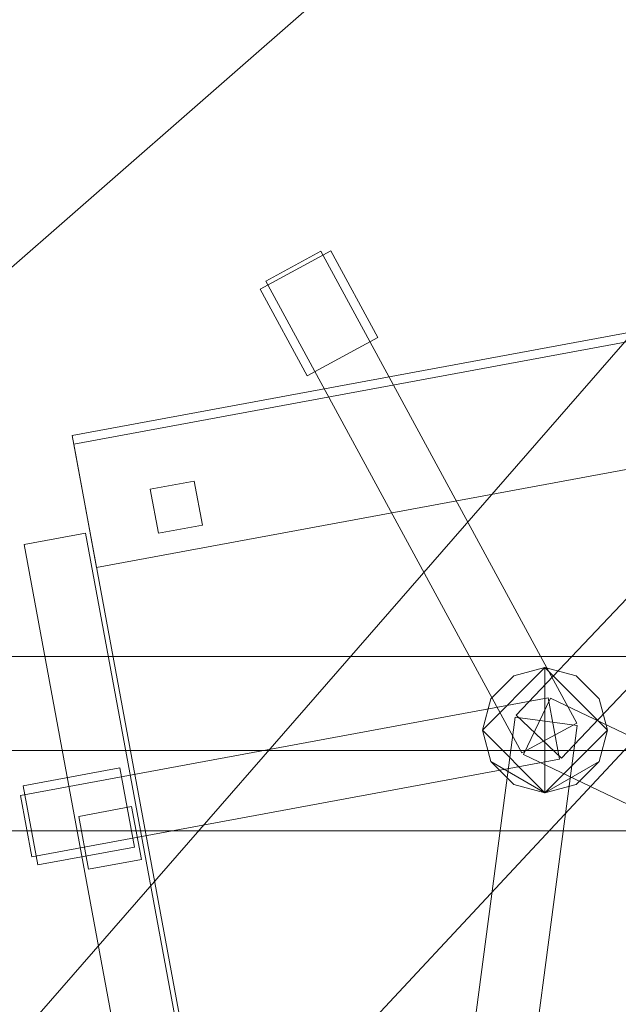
# Model space of a CAD drawing. Header units: millimetres. Extents: x -1675 to 29381, y -3645 to 22555.
# Tile 20 of 256: x 3116 to 3450, y 3414 to 3964. Entities that reach past the tile are written whole.
import ezdxf

# ---------------------------------------------------------------- set-up
doc = ezdxf.new("R2010")
doc.units = ezdxf.units.MM
doc.layers.add('A-GENM-____-OTLN', color=13, linetype='Continuous', lineweight=9)

msp = doc.modelspace()

# ---------------------------------------------------------------- meshes
at = {"layer": 'A-GENM-____-OTLN'}
mesh = msp.add_polyface(dxfattribs=at)
corners = [(4706.02, 290, 1), (6.83, 0, 1), (407.59, 290, 1), (4706.02, 390, 1), (5006.02, 390, 1), (9606.02, 290, 1), (9306.02, 390, 1), (9606.02, 390, 1), (13776.02, 5670, 1), (13776.02, 9963.57, 1), (14006.02, 10130, 1), (5006.02, 290, 1), (9306.02, 290, 1), (14006.02, 0, 1), (13776.02, 290, 1), (9856.02, 290, 1), (9306.02, 5670, 1), (9606.02, 5670, 1), (9606.02, 5220, 1), (9306.02, 5220, 1), (9306.02, 5670, 1), (256.83, 9170, 1), (6.83, 10130, 1), (256.83, 10130, 1), (256.83, 290, 1), (256.83, 7770, 1), (256.83, 1330, 1), (256.83, 6170, 1), (256.83, 4310, 1), (13776.02, 10130, 1), (4706.02, 5220, 1), (5006.02, 5670, 1), (5006.02, 5220, 1), (4706.02, 5670, 1), (256.83, 10130.71, 1), (13776.02, 10169.34, 1), (6.83, 10170, 1), (256.83, 10170, 1), (14006.02, 10170, 1), (13776.02, 10170, 1), (256.83, 10225.04, 1), (13776.02, 10470, 1), (14006.02, 10470, 1), (4706.02, 11204.55, 1), (5006.02, 11190, 1), (4706.02, 11190, 1), (5006.02, 11270.6, 1), (256.83, 10770, 1)]
mesh.append_faces([[corners[k] for k in face] for face in [(5, 6, 7), (17, 16, 20), (30, 31, 32), (31, 30, 33), (43, 44, 45)]], dxfattribs={"vtx0": -1})
mesh.append_faces([[corners[k] for k in face] for face in [(0, 1, 2), (6, 5, 12), (1, 11, 13), (8, 13, 14), (21, 22, 23), (25, 22, 21), (27, 22, 25), (28, 22, 27), (22, 28, 1), (35, 10, 29), (34, 36, 37), (36, 34, 22), (44, 43, 46)]], dxfattribs={"vtx0": -1, "vtx1": -1})
mesh.append_faces([[corners[k] for k in face] for face in [(11, 1, 0), (13, 12, 5)]], dxfattribs={"vtx0": -1, "vtx1": -1, "vtx2": -1})
mesh.append_faces([[corners[k] for k in face] for face in [(0, 4, 11), (13, 11, 12), (16, 17, 18), (10, 9, 29), (22, 34, 23), (38, 35, 39), (36, 40, 37)]], dxfattribs={"vtx0": -1, "vtx2": -1})
mesh.append_faces([[corners[k] for k in face] for face in [(8, 9, 10), (15, 14, 13), (5, 15, 13), (24, 2, 1), (26, 24, 1), (28, 26, 1), (47, 40, 36)]], dxfattribs={"vtx1": -1, "vtx2": -1})
mesh.append_faces([[corners[k] for k in face] for face in [(0, 3, 4), (18, 19, 16), (39, 41, 42)]], dxfattribs={"vtx2": -1})
mesh = msp.add_polyface(dxfattribs=at)
corners = [(7842.5, 5670, 2949), (5006.02, 5670, 2949), (5006.02, 10130, 2949), (4706.02, 390, 2949), (4706.02, 290, 2949), (407.59, 290, 2949), (5006.02, 390, 2949), (4706.02, 5220, 2949), (5006.02, 5220, 2949), (256.83, 1330, 2949), (256.83, 290, 2949), (256.83, 9170, 2949), (256.83, 10130, 2949), (256.83, 4310, 2949), (256.83, 7770, 2949), (256.83, 6170, 2949), (4706.02, 5670, 2949), (5006.02, 5670, 2949), (256.83, 10130.71, 2949), (5006.02, 10144.28, 2949), (256.83, 10170, 2949), (5006.02, 10170, 2949), (6.83, 0, 2949), (5006.02, 290, 2949), (6.83, 10130, 2949), (6.83, 10170, 2949)]
mesh.append_faces([[corners[k] for k in face] for face in [(24, 13, 22), (25, 18, 24)]], dxfattribs={"vtx0": -1, "vtx1": -1})
mesh.append_faces([[corners[k] for k in face] for face in [(0, 1, 2), (3, 4, 5), (0, 3, 5), (0, 6, 3), (5, 7, 8), (9, 7, 5), (5, 10, 9), (11, 12, 2), (0, 5, 8), (13, 7, 9), (14, 11, 2), (1, 0, 8), (15, 7, 13), (16, 2, 17), (17, 1, 8), (7, 15, 16), (1, 17, 2), (14, 16, 15), (2, 16, 14), (2, 18, 19), (18, 2, 12), (19, 20, 21), (20, 19, 18), (4, 22, 5), (4, 3, 6), (23, 22, 4), (4, 6, 23), (11, 24, 12), (10, 5, 22), (14, 24, 11), (9, 10, 22), (15, 24, 14), (13, 9, 22), (13, 24, 15), (7, 17, 8), (17, 7, 16), (24, 18, 12), (18, 25, 20)]], dxfattribs={"vtx0": -1, "vtx1": -1, "vtx2": -1})
mesh = msp.add_polyface(dxfattribs=at)
corners = [(9306.02, 6729.02, 2949), (9306.02, 5670, 2949), (9306.02, 5670, 2949), (9306.02, 5670, 2949), (7842.5, 5670, 2949), (5006.02, 10130, 2949), (9306.02, 10130, 2949), (5006.02, 10144.28, 2949), (9306.02, 10156.57, 2949), (5006.02, 10170, 2949), (9606.02, 5220, 2949), (13776.02, 290, 2949), (9856.02, 290, 2949), (9606.02, 290, 2949), (9606.02, 390, 2949), (5006.02, 390, 2949), (9306.02, 290, 2949), (5006.02, 290, 2949), (9306.02, 5220, 2949), (9606.02, 5670, 2949), (13776.02, 9963.57, 2949), (13776.02, 5670, 2949), (9306.02, 390, 2949), (13776.02, 10130, 2949), (13776.02, 10169.34, 2949), (9306.02, 10170, 2949), (14006.02, 10130, 2949), (6.83, 0, 2949), (14006.02, 0, 2949)]
mesh.append_faces([[corners[k] for k in face] for face in [(27, 17, 28)]], dxfattribs={"vtx0": -1, "vtx1": -1})
mesh.append_faces([[corners[k] for k in face] for face in [(4, 0, 2), (5, 6, 0), (0, 4, 5), (6, 7, 8), (7, 6, 5), (9, 8, 7), (10, 11, 12), (12, 13, 14), (15, 16, 17), (18, 4, 3), (19, 1, 0), (0, 20, 21), (10, 12, 14), (16, 15, 22), (19, 0, 21), (10, 14, 22), (10, 19, 21), (4, 22, 15), (22, 4, 18), (11, 10, 21), (22, 18, 10), (20, 6, 23), (6, 20, 0), (23, 8, 24), (8, 23, 6), (25, 24, 8), (13, 22, 14), (21, 20, 26), (22, 13, 16), (21, 28, 11), (28, 17, 16), (12, 11, 28), (28, 16, 13), (13, 12, 28), (3, 19, 10), (10, 18, 3), (26, 20, 23)]], dxfattribs={"vtx0": -1, "vtx1": -1, "vtx2": -1})
mesh.append_faces([[corners[k] for k in face] for face in [(0, 1, 2), (19, 3, 1)]], dxfattribs={"vtx0": -1, "vtx2": -1})
mesh.append_faces([[corners[k] for k in face] for face in [(2, 3, 4)]], dxfattribs={"vtx1": -1, "vtx2": -1})
mesh = msp.add_polyface(dxfattribs=at)
corners = [(14006.02, 0, -50), (6.83, 10130, -50), (14006.02, 10130, -50)]
mesh.append_faces([[corners[k] for k in face] for face in [(1, 2, 0)]])
mesh = msp.add_polyface(dxfattribs=at)
corners = [(6.83, 0, -50), (6.83, 10130, -50), (14006.02, 0, -50)]
mesh.append_faces([[corners[k] for k in face] for face in [(1, 2, 0)]])
mesh = msp.add_polyface(dxfattribs=at)
corners = [(14006.02, 10130), (6.83, 0), (14006.02, 0)]
mesh.append_faces([[corners[k] for k in face] for face in [(1, 2, 0)]])
mesh = msp.add_polyface(dxfattribs=at)
corners = [(6.83, 10130), (6.83, 0), (14006.02, 10130)]
mesh.append_faces([[corners[k] for k in face] for face in [(1, 2, 0)]])
mesh = msp.add_polyface(dxfattribs=at)
corners = [(14006.02, 0, 2950), (6.83, 10130, 2950), (14006.02, 10130, 2950)]
mesh.append_faces([[corners[k] for k in face] for face in [(1, 2, 0)]])
mesh = msp.add_polyface(dxfattribs=at)
corners = [(6.83, 0, 2950), (6.83, 10130, 2950), (14006.02, 0, 2950)]
mesh.append_faces([[corners[k] for k in face] for face in [(1, 2, 0)]])
mesh = msp.add_polyface(dxfattribs=at)
corners = [(14006.02, 10130, 3000), (6.83, 0, 3000), (14006.02, 0, 3000)]
mesh.append_faces([[corners[k] for k in face] for face in [(1, 2, 0)]])
mesh = msp.add_polyface(dxfattribs=at)
corners = [(6.83, 10130, 3000), (6.83, 0, 3000), (14006.02, 10130, 3000)]
mesh.append_faces([[corners[k] for k in face] for face in [(1, 2, 0)]])
mesh = msp.add_polyface(dxfattribs=at)
corners = [(9306.02, 6729.02, 1), (9306.02, 5670, 1), (9306.02, 5670, 1), (9306.02, 5670, 1), (7842.5, 5670, 1), (5006.02, 5670, 1), (5006.02, 10130, 1), (9306.02, 10130, 1), (9606.02, 5220, 1), (13776.02, 290, 1), (9856.02, 290, 1), (9606.02, 290, 1), (9606.02, 390, 1), (5006.02, 390, 1), (9306.02, 290, 1), (5006.02, 290, 1), (4706.02, 390, 1), (4706.02, 290, 1), (407.59, 290, 1), (9306.02, 5220, 1), (9606.02, 5670, 1), (13776.02, 9963.57, 1), (13776.02, 5670, 1), (9306.02, 390, 1), (4706.02, 5220, 1), (5006.02, 5220, 1), (256.83, 1330, 1), (256.83, 290, 1), (256.83, 9170, 1), (256.83, 10130, 1), (256.83, 4310, 1), (256.83, 7770, 1), (256.83, 6170, 1), (4706.02, 5670, 1), (5006.02, 5670, 1), (13776.02, 10130, 1), (256.83, 10130.71, 1)]
mesh.append_faces([[corners[k] for k in face] for face in [(13, 14, 15)]], dxfattribs={"vtx0": -1})
mesh.append_faces([[corners[k] for k in face] for face in [(19, 4, 3), (14, 13, 23), (9, 8, 22), (30, 24, 26), (32, 24, 30), (33, 6, 34), (34, 5, 25), (24, 32, 33), (31, 33, 32), (21, 7, 35), (36, 6, 29)]], dxfattribs={"vtx0": -1, "vtx1": -1})
mesh.append_faces([[corners[k] for k in face] for face in [(4, 0, 2), (4, 5, 6), (6, 7, 0), (0, 4, 6), (8, 10, 12), (4, 16, 18), (20, 0, 22), (4, 23, 13), (23, 4, 19), (26, 24, 18), (4, 18, 25), (5, 4, 25), (5, 34, 6), (6, 33, 31), (7, 21, 0)]], dxfattribs={"vtx0": -1, "vtx1": -1, "vtx2": -1})
mesh.append_faces([[corners[k] for k in face] for face in [(0, 1, 2), (8, 9, 10), (0, 21, 22), (8, 12, 23), (4, 13, 16), (23, 19, 8), (18, 24, 25)]], dxfattribs={"vtx0": -1, "vtx2": -1})
mesh.append_faces([[corners[k] for k in face] for face in [(2, 3, 4), (20, 1, 0), (8, 20, 22), (28, 29, 6), (31, 28, 6)]], dxfattribs={"vtx1": -1, "vtx2": -1})
mesh.append_faces([[corners[k] for k in face] for face in [(10, 11, 12), (16, 17, 18), (18, 27, 26)]], dxfattribs={"vtx2": -1})
mesh = msp.add_polyface(dxfattribs=at)
corners = [(3315.85, 3786.27, 35), (3276.3, 3764.81, 35), (3250.07, 3813.15, 35), (3289.62, 3834.61, 35)]
mesh.append_faces([[corners[k] for k in face] for face in [(2, 3, 0, 1)]])
mesh = msp.add_polyface(dxfattribs=at)
corners = [(3315.85, 3786.27, 95), (3289.62, 3834.61, 95), (3250.07, 3813.15, 95), (3276.3, 3764.81, 95)]
mesh.append_faces([[corners[k] for k in face] for face in [(2, 3, 0, 1)]])
mesh = msp.add_polyface(dxfattribs=at)
corners = [(3289.62, 3834.61, 35), (3250.07, 3813.15, 35), (3250.07, 3813.15, 95), (3289.62, 3834.61, 95)]
mesh.append_faces([[corners[k] for k in face] for face in [(0, 1, 2, 3)]])
mesh = msp.add_polyface(dxfattribs=at)
corners = [(3427.1, 3570.73, 82.5), (3396.33, 3554.04, 82.5), (3253.27, 3817.73, 82.5), (3284.04, 3834.42, 82.5)]
mesh.append_faces([[corners[k] for k in face] for face in [(3, 0, 1, 2)]])
mesh = msp.add_polyface(dxfattribs=at)
corners = [(3427.1, 3570.73, 117.5), (3284.04, 3834.42, 117.5), (3253.27, 3817.73, 117.5), (3396.33, 3554.04, 117.5)]
mesh.append_faces([[corners[k] for k in face] for face in [(1, 2, 3, 0)]])
mesh = msp.add_polyface(dxfattribs=at)
corners = [(3284.04, 3834.42, 82.5), (3253.27, 3817.73, 82.5), (3253.27, 3817.73, 117.5), (3284.04, 3834.42, 117.5)]
mesh.append_faces([[corners[k] for k in face] for face in [(0, 1, 2, 3)]])
mesh = msp.add_polyface(dxfattribs=at)
corners = [(3427.1, 3570.73, 82.5), (3284.04, 3834.42, 82.5), (3284.04, 3834.42, 117.5), (3427.1, 3570.73, 117.5)]
mesh.append_faces([[corners[k] for k in face] for face in [(2, 3, 0, 1)]])
mesh = msp.add_polyface(dxfattribs=at)
corners = [(3315.85, 3786.27, 35), (3289.62, 3834.61, 35), (3289.62, 3834.61, 95), (3315.85, 3786.27, 95)]
mesh.append_faces([[corners[k] for k in face] for face in [(2, 3, 0, 1)]])
mesh = msp.add_polyface(dxfattribs=at)
corners = [(3597.29, 3815.12, 400), (3673.7, 3402.13, 400), (3221.37, 3318.45, 400), (3144.97, 3731.44, 400)]
mesh.append_faces([[corners[k] for k in face] for face in [(3, 0, 1, 2)]])
mesh = msp.add_polyface(dxfattribs=at)
corners = [(3597.29, 3815.12, 470), (3144.97, 3731.44, 470), (3221.37, 3318.45, 470), (3673.7, 3402.13, 470)]
mesh.append_faces([[corners[k] for k in face] for face in [(1, 2, 3, 0)]])
mesh = msp.add_polyface(dxfattribs=at)
corners = [(3597.29, 3815.12, 400), (3144.97, 3731.44, 400), (3144.97, 3731.44, 470), (3597.29, 3815.12, 470)]
mesh.append_faces([[corners[k] for k in face] for face in [(0, 1, 2, 3)]])
mesh = msp.add_polyface(dxfattribs=at)
corners = [(3250.07, 3813.15, 35), (3276.3, 3764.81, 35), (3276.3, 3764.81, 95), (3250.07, 3813.15, 95)]
mesh.append_faces([[corners[k] for k in face] for face in [(3, 0, 1, 2)]])
mesh = msp.add_polyface(dxfattribs=at)
corners = [(3253.27, 3817.73, 82.5), (3396.33, 3554.04, 82.5), (3396.33, 3554.04, 117.5), (3253.27, 3817.73, 117.5)]
mesh.append_faces([[corners[k] for k in face] for face in [(0, 1, 2, 3)]])
mesh = msp.add_polyface(dxfattribs=at)
corners = [(3598.2, 3810.2, 460), (3610.94, 3741.37, 460), (3158.61, 3657.69, 460), (3145.88, 3726.52, 460)]
mesh.append_faces([[corners[k] for k in face] for face in [(3, 0, 1, 2)]])
mesh = msp.add_polyface(dxfattribs=at)
corners = [(3598.2, 3810.2, 940), (3145.88, 3726.52, 940), (3158.61, 3657.69, 940), (3610.94, 3741.37, 940)]
mesh.append_faces([[corners[k] for k in face] for face in [(1, 2, 3, 0)]])
mesh = msp.add_polyface(dxfattribs=at)
corners = [(3598.2, 3810.2, 460), (3145.88, 3726.52, 460), (3145.88, 3726.52, 940), (3598.2, 3810.2, 940)]
mesh.append_faces([[corners[k] for k in face] for face in [(0, 1, 2, 3)]])
mesh = msp.add_polyface(dxfattribs=at)
corners = [(3599.78, 3792.75, 82.5), (3393.2, 3575.21, 82.5), (3393.2, 3575.21, 117.5), (3599.78, 3792.75, 117.5)]
mesh.append_faces([[corners[k] for k in face] for face in [(0, 1, 2, 3)]])
mesh = msp.add_polyface(dxfattribs=at)
corners = [(3418.58, 3551.11, 82.5), (3393.2, 3575.21, 82.5), (3599.78, 3792.75, 82.5), (3625.16, 3768.65, 82.5)]
mesh.append_faces([[corners[k] for k in face] for face in [(1, 2, 3, 0)]])
mesh = msp.add_polyface(dxfattribs=at)
corners = [(3418.58, 3551.11, 117.5), (3625.16, 3768.65, 117.5), (3599.78, 3792.75, 117.5), (3393.2, 3575.21, 117.5)]
mesh.append_faces([[corners[k] for k in face] for face in [(3, 0, 1, 2)]])
mesh = msp.add_polyface(dxfattribs=at)
corners = [(3276.3, 3764.81, 35), (3315.85, 3786.27, 35), (3315.85, 3786.27, 95), (3276.3, 3764.81, 95)]
mesh.append_faces([[corners[k] for k in face] for face in [(2, 3, 0, 1)]])
mesh = msp.add_polyface(dxfattribs=at)
corners = [(3418.58, 3551.11, 82.5), (3625.16, 3768.65, 82.5), (3625.16, 3768.65, 117.5), (3418.58, 3551.11, 117.5)]
mesh.append_faces([[corners[k] for k in face] for face in [(2, 3, 0, 1)]])
mesh = msp.add_polyface(dxfattribs=at)
corners = [(3158.61, 3657.69, 460), (3610.94, 3741.37, 460), (3610.94, 3741.37, 940), (3158.61, 3657.69, 940)]
mesh.append_faces([[corners[k] for k in face] for face in [(2, 3, 0, 1)]])
mesh = msp.add_polyface(dxfattribs=at)
corners = [(3144.97, 3731.44, 400), (3221.37, 3318.45, 400), (3221.37, 3318.45, 470), (3144.97, 3731.44, 470)]
mesh.append_faces([[corners[k] for k in face] for face in [(0, 1, 2, 3)]])
mesh = msp.add_polyface(dxfattribs=at)
corners = [(3145.88, 3726.52, 460), (3158.61, 3657.69, 460), (3158.61, 3657.69, 940), (3145.88, 3726.52, 940)]
mesh.append_faces([[corners[k] for k in face] for face in [(0, 1, 2, 3)]])
mesh = msp.add_polyface(dxfattribs=at)
corners = [(3213.25, 3705.93, 460), (3217.79, 3681.35, 460), (3193.21, 3676.8, 460), (3188.66, 3701.39, 460)]
mesh.append_faces([[corners[k] for k in face] for face in [(3, 0, 1, 2)]])
mesh = msp.add_polyface(dxfattribs=at)
corners = [(3213.25, 3705.93, 860), (3188.66, 3701.39, 860), (3193.21, 3676.8, 860), (3217.79, 3681.35, 860)]
mesh.append_faces([[corners[k] for k in face] for face in [(1, 2, 3, 0)]])
mesh = msp.add_polyface(dxfattribs=at)
corners = [(3213.25, 3705.93, 460), (3188.66, 3701.39, 460), (3188.66, 3701.39, 860), (3213.25, 3705.93, 860)]
mesh.append_faces([[corners[k] for k in face] for face in [(3, 0, 1, 2)]])
mesh = msp.add_polyface(dxfattribs=at)
corners = [(3217.79, 3681.35, 460), (3213.25, 3705.93, 460), (3213.25, 3705.93, 860), (3217.79, 3681.35, 860)]
mesh.append_faces([[corners[k] for k in face] for face in [(2, 3, 0, 1)]])
mesh = msp.add_polyface(dxfattribs=at)
corners = [(3188.66, 3701.39, 460), (3193.21, 3676.8, 460), (3193.21, 3676.8, 860), (3188.66, 3701.39, 860)]
mesh.append_faces([[corners[k] for k in face] for face in [(3, 0, 1, 2)]])
mesh = msp.add_polyface(dxfattribs=at)
corners = [(3193.21, 3676.8, 460), (3217.79, 3681.35, 460), (3217.79, 3681.35, 860), (3193.21, 3676.8, 860)]
mesh.append_faces([[corners[k] for k in face] for face in [(1, 2, 3, 0)]])
mesh = msp.add_polyface(dxfattribs=at)
corners = [(3152.51, 3676.9, 612.5), (3214.36, 3342.57, 612.5), (3179.95, 3336.21, 612.5), (3118.1, 3670.53, 612.5)]
mesh.append_faces([[corners[k] for k in face] for face in [(1, 2, 3, 0)]])
mesh = msp.add_polyface(dxfattribs=at)
corners = [(3152.51, 3676.9, 647.5), (3118.1, 3670.53, 647.5), (3179.95, 3336.21, 647.5), (3214.36, 3342.57, 647.5)]
mesh.append_faces([[corners[k] for k in face] for face in [(3, 0, 1, 2)]])
mesh = msp.add_polyface(dxfattribs=at)
corners = [(3152.51, 3676.9, 612.5), (3118.1, 3670.53, 612.5), (3118.1, 3670.53, 647.5), (3152.51, 3676.9, 647.5)]
mesh.append_faces([[corners[k] for k in face] for face in [(0, 1, 2, 3)]])
mesh = msp.add_polyface(dxfattribs=at)
corners = [(3214.36, 3342.57, 612.5), (3152.51, 3676.9, 612.5), (3152.51, 3676.9, 647.5), (3214.36, 3342.57, 647.5)]
mesh.append_faces([[corners[k] for k in face] for face in [(2, 3, 0, 1)]])
mesh = msp.add_polyface(dxfattribs=at)
corners = [(3118.1, 3670.53, 612.5), (3179.95, 3336.21, 612.5), (3179.95, 3336.21, 647.5), (3118.1, 3670.53, 647.5)]
mesh.append_faces([[corners[k] for k in face] for face in [(0, 1, 2, 3)]])
mesh = msp.add_polyface(dxfattribs=at)
corners = [(4056.83, 3607.97, 710), (2656.83, 3607.97, 710), (2656.83, 3607.97, 750), (4056.83, 3607.97, 750)]
mesh.append_faces([[corners[k] for k in face] for face in [(0, 1, 2, 3)]])
mesh = msp.add_polyface(dxfattribs=at)
corners = [(2656.83, 2957.97, 750), (4056.83, 2957.97, 750), (4056.83, 3607.97, 750), (2656.83, 3607.97, 750)]
mesh.append_faces([[corners[k] for k in face] for face in [(3, 0, 1, 2)]])
mesh = msp.add_polyface(dxfattribs=at)
corners = [(2656.83, 3607.97, 710), (4056.83, 3607.97, 710), (4056.83, 2957.97, 710), (2656.83, 2957.97, 710)]
mesh.append_faces([[corners[k] for k in face] for face in [(1, 2, 3, 0)]])
mesh = msp.add_polyface(dxfattribs=at)
corners = [(3439.64, 3584.28, 395), (3426.83, 3597.09, 395), (3409.33, 3601.78, 395), (3391.83, 3597.09, 395), (3379.02, 3584.28, 395), (3374.33, 3566.78, 395), (3379.02, 3549.28, 395), (3391.83, 3536.47, 395), (3409.33, 3531.78, 395), (3426.83, 3536.47, 395), (3439.64, 3549.28, 395), (3444.33, 3566.78, 395)]
mesh.append_faces([[corners[k] for k in face] for face in [(5, 8, 2)]], dxfattribs={"vtx0": -1, "vtx1": -1, "vtx2": -1})
mesh.append_faces([[corners[k] for k in face] for face in [(8, 10, 11, 2)]], dxfattribs={"vtx0": -1, "vtx2": -1, "vtx3": -1})
mesh.append_faces([[corners[k] for k in face] for face in [(1, 2, 11, 0)]], dxfattribs={"vtx1": -1})
mesh.append_faces([[corners[k] for k in face] for face in [(3, 4, 5, 2), (8, 9, 10)]], dxfattribs={"vtx2": -1})
mesh.append_faces([[corners[k] for k in face] for face in [(5, 6, 7, 8)]], dxfattribs={"vtx3": -1})
mesh = msp.add_polyface(dxfattribs=at)
corners = [(3426.83, 3536.47, 115), (3409.33, 3531.78, 115), (3391.83, 3536.47, 115), (3379.02, 3549.28, 115), (3374.33, 3566.78, 115), (3379.02, 3584.28, 115), (3391.83, 3597.09, 115), (3409.33, 3601.78, 115), (3426.83, 3597.09, 115), (3439.64, 3584.28, 115), (3444.33, 3566.78, 115), (3439.64, 3549.28, 115)]
mesh.append_faces([[corners[k] for k in face] for face in [(10, 1, 7)]], dxfattribs={"vtx0": -1, "vtx1": -1, "vtx2": -1})
mesh.append_faces([[corners[k] for k in face] for face in [(1, 3, 4, 7)]], dxfattribs={"vtx0": -1, "vtx2": -1, "vtx3": -1})
mesh.append_faces([[corners[k] for k in face] for face in [(6, 7, 4, 5)]], dxfattribs={"vtx1": -1})
mesh.append_faces([[corners[k] for k in face] for face in [(11, 0, 1, 10), (8, 9, 10, 7), (1, 2, 3)]], dxfattribs={"vtx2": -1})
mesh = msp.add_polyface(dxfattribs=at)
corners = [(3409.33, 3601.78, 115), (3391.83, 3597.09, 115), (3391.83, 3597.09, 395), (3409.33, 3601.78, 395)]
mesh.append_faces([[corners[k] for k in face] for face in [(3, 0, 1, 2)]])
mesh = msp.add_polyface(dxfattribs=at)
corners = [(3426.83, 3597.09, 115), (3409.33, 3601.78, 115), (3409.33, 3601.78, 395), (3426.83, 3597.09, 395)]
mesh.append_faces([[corners[k] for k in face] for face in [(0, 1, 2, 3)]])
mesh = msp.add_polyface(dxfattribs=at)
corners = [(3391.83, 3597.09, 115), (3379.02, 3584.28, 115), (3379.02, 3584.28, 395), (3391.83, 3597.09, 395)]
mesh.append_faces([[corners[k] for k in face] for face in [(0, 1, 2, 3)]])
mesh = msp.add_polyface(dxfattribs=at)
corners = [(3439.64, 3584.28, 115), (3426.83, 3597.09, 115), (3426.83, 3597.09, 395), (3439.64, 3584.28, 395)]
mesh.append_faces([[corners[k] for k in face] for face in [(2, 3, 0, 1)]])
mesh = msp.add_polyface(dxfattribs=at)
corners = [(3411.06, 3584.9, 82.5), (3417.43, 3550.48, 82.5), (3122.44, 3495.91, 82.5), (3116.07, 3530.33, 82.5)]
mesh.append_faces([[corners[k] for k in face] for face in [(0, 1, 2, 3)]])
mesh = msp.add_polyface(dxfattribs=at)
corners = [(3411.06, 3584.9, 117.5), (3116.07, 3530.33, 117.5), (3122.44, 3495.91, 117.5), (3417.43, 3550.48, 117.5)]
mesh.append_faces([[corners[k] for k in face] for face in [(0, 1, 2, 3)]])
mesh = msp.add_polyface(dxfattribs=at)
corners = [(3411.06, 3584.9, 82.5), (3116.07, 3530.33, 82.5), (3116.07, 3530.33, 117.5), (3411.06, 3584.9, 117.5)]
mesh.append_faces([[corners[k] for k in face] for face in [(0, 1, 2, 3)]])
mesh = msp.add_polyface(dxfattribs=at)
corners = [(3379.02, 3584.28, 115), (3374.33, 3566.78, 115), (3374.33, 3566.78, 395), (3379.02, 3584.28, 395)]
mesh.append_faces([[corners[k] for k in face] for face in [(3, 0, 1, 2)]])
mesh = msp.add_polyface(dxfattribs=at)
corners = [(3412.36, 3584.73, 82.5), (3397.28, 3553.14, 82.5), (3397.28, 3553.14, 117.5), (3412.36, 3584.73, 117.5)]
mesh.append_faces([[corners[k] for k in face] for face in [(0, 1, 2, 3)]])
mesh = msp.add_polyface(dxfattribs=at)
corners = [(3397.28, 3553.14, 82.5), (3412.36, 3584.73, 82.5), (3683.09, 3455.49, 82.5), (3668.01, 3423.9, 82.5)]
mesh.append_faces([[corners[k] for k in face] for face in [(1, 2, 3, 0)]])
mesh = msp.add_polyface(dxfattribs=at)
corners = [(3397.28, 3553.14, 117.5), (3668.01, 3423.9, 117.5), (3683.09, 3455.49, 117.5), (3412.36, 3584.73, 117.5)]
mesh.append_faces([[corners[k] for k in face] for face in [(3, 0, 1, 2)]])
mesh = msp.add_polyface(dxfattribs=at)
corners = [(3417.43, 3550.48, 82.5), (3411.06, 3584.9, 82.5), (3411.06, 3584.9, 117.5), (3417.43, 3550.48, 117.5)]
mesh.append_faces([[corners[k] for k in face] for face in [(2, 3, 0, 1)]])
mesh = msp.add_polyface(dxfattribs=at)
corners = [(3683.09, 3455.49, 82.5), (3412.36, 3584.73, 82.5), (3412.36, 3584.73, 117.5), (3683.09, 3455.49, 117.5)]
mesh.append_faces([[corners[k] for k in face] for face in [(0, 1, 2, 3)]])
mesh = msp.add_polyface(dxfattribs=at)
corners = [(3444.33, 3566.78, 115), (3439.64, 3584.28, 115), (3439.64, 3584.28, 395), (3444.33, 3566.78, 395)]
mesh.append_faces([[corners[k] for k in face] for face in [(2, 3, 0, 1)]])
mesh = msp.add_polyface(dxfattribs=at)
corners = [(3392.64, 3574.03, 82.5), (3427.34, 3569.45, 82.5), (3388.08, 3272.03, 82.5), (3353.38, 3276.61, 82.5)]
mesh.append_faces([[corners[k] for k in face] for face in [(0, 1, 2, 3)]])
mesh = msp.add_polyface(dxfattribs=at)
corners = [(3392.64, 3574.03, 117.5), (3353.38, 3276.61, 117.5), (3388.08, 3272.03, 117.5), (3427.34, 3569.45, 117.5)]
mesh.append_faces([[corners[k] for k in face] for face in [(0, 1, 2, 3)]])
mesh = msp.add_polyface(dxfattribs=at)
corners = [(3392.64, 3574.03, 82.5), (3353.38, 3276.61, 82.5), (3353.38, 3276.61, 117.5), (3392.64, 3574.03, 117.5)]
mesh.append_faces([[corners[k] for k in face] for face in [(3, 0, 1, 2)]])
mesh = msp.add_polyface(dxfattribs=at)
corners = [(3427.34, 3569.45, 82.5), (3392.64, 3574.03, 82.5), (3392.64, 3574.03, 117.5), (3427.34, 3569.45, 117.5)]
mesh.append_faces([[corners[k] for k in face] for face in [(3, 0, 1, 2)]])
mesh = msp.add_polyface(dxfattribs=at)
corners = [(3393.2, 3575.21, 82.5), (3418.58, 3551.11, 82.5), (3418.58, 3551.11, 117.5), (3393.2, 3575.21, 117.5)]
mesh.append_faces([[corners[k] for k in face] for face in [(0, 1, 2, 3)]])
mesh = msp.add_polyface(dxfattribs=at)
corners = [(3374.33, 3566.78, 115), (3379.02, 3549.28, 115), (3379.02, 3549.28, 395), (3374.33, 3566.78, 395)]
mesh.append_faces([[corners[k] for k in face] for face in [(3, 0, 1, 2)]])
mesh = msp.add_polyface(dxfattribs=at)
corners = [(3388.08, 3272.03, 82.5), (3427.34, 3569.45, 82.5), (3427.34, 3569.45, 117.5), (3388.08, 3272.03, 117.5)]
mesh.append_faces([[corners[k] for k in face] for face in [(2, 3, 0, 1)]])
mesh = msp.add_polyface(dxfattribs=at)
corners = [(3396.33, 3554.04, 82.5), (3427.1, 3570.73, 82.5), (3427.1, 3570.73, 117.5), (3396.33, 3554.04, 117.5)]
mesh.append_faces([[corners[k] for k in face] for face in [(2, 3, 0, 1)]])
mesh = msp.add_polyface(dxfattribs=at)
corners = [(3439.64, 3549.28, 115), (3444.33, 3566.78, 115), (3444.33, 3566.78, 395), (3439.64, 3549.28, 395)]
mesh.append_faces([[corners[k] for k in face] for face in [(1, 2, 3, 0)]])
mesh = msp.add_polyface(dxfattribs=at)
corners = [(3981.83, 3555.47, 640), (2731.83, 3555.47, 640), (2731.83, 3555.47, 710), (3981.83, 3555.47, 710)]
mesh.append_faces([[corners[k] for k in face] for face in [(0, 1, 2, 3)]])
mesh = msp.add_polyface(dxfattribs=at)
corners = [(2731.83, 3510.47, 640), (2731.83, 3555.47, 640), (3981.83, 3555.47, 640), (3981.83, 3510.47, 640)]
mesh.append_faces([[corners[k] for k in face] for face in [(1, 2, 3, 0)]])
mesh = msp.add_polyface(dxfattribs=at)
corners = [(2731.83, 3510.47, 710), (3981.83, 3510.47, 710), (3981.83, 3555.47, 710), (2731.83, 3555.47, 710)]
mesh.append_faces([[corners[k] for k in face] for face in [(2, 3, 0, 1)]])
mesh = msp.add_polyface(dxfattribs=at)
corners = [(3122.44, 3495.91, 82.5), (3417.43, 3550.48, 82.5), (3417.43, 3550.48, 117.5), (3122.44, 3495.91, 117.5)]
mesh.append_faces([[corners[k] for k in face] for face in [(2, 3, 0, 1)]])
mesh = msp.add_polyface(dxfattribs=at)
corners = [(3379.02, 3549.28, 115), (3391.83, 3536.47, 115), (3391.83, 3536.47, 395), (3379.02, 3549.28, 395)]
mesh.append_faces([[corners[k] for k in face] for face in [(0, 1, 2, 3)]])
mesh = msp.add_polyface(dxfattribs=at)
corners = [(3397.28, 3553.14, 82.5), (3668.01, 3423.9, 82.5), (3668.01, 3423.9, 117.5), (3397.28, 3553.14, 117.5)]
mesh.append_faces([[corners[k] for k in face] for face in [(1, 2, 3, 0)]])
mesh = msp.add_polyface(dxfattribs=at)
corners = [(3426.83, 3536.47, 115), (3439.64, 3549.28, 115), (3439.64, 3549.28, 395), (3426.83, 3536.47, 395)]
mesh.append_faces([[corners[k] for k in face] for face in [(1, 2, 3, 0)]])
mesh = msp.add_polyface(dxfattribs=at)
corners = [(3171.7, 3545.7, 35), (3179.89, 3501.45, 35), (3125.8, 3491.45, 35), (3117.62, 3535.7, 35)]
mesh.append_faces([[corners[k] for k in face] for face in [(0, 1, 2, 3)]])
mesh = msp.add_polyface(dxfattribs=at)
corners = [(3171.7, 3545.7, 95), (3117.62, 3535.7, 95), (3125.8, 3491.45, 95), (3179.89, 3501.45, 95)]
mesh.append_faces([[corners[k] for k in face] for face in [(0, 1, 2, 3)]])
mesh = msp.add_polyface(dxfattribs=at)
corners = [(3171.7, 3545.7, 35), (3117.62, 3535.7, 35), (3117.62, 3535.7, 95), (3171.7, 3545.7, 95)]
mesh.append_faces([[corners[k] for k in face] for face in [(0, 1, 2, 3)]])
mesh = msp.add_polyface(dxfattribs=at)
corners = [(3179.89, 3501.45, 35), (3171.7, 3545.7, 35), (3171.7, 3545.7, 95), (3179.89, 3501.45, 95)]
mesh.append_faces([[corners[k] for k in face] for face in [(1, 2, 3, 0)]])
mesh = msp.add_polyface(dxfattribs=at)
corners = [(3117.62, 3535.7, 35), (3125.8, 3491.45, 35), (3125.8, 3491.45, 95), (3117.62, 3535.7, 95)]
mesh.append_faces([[corners[k] for k in face] for face in [(0, 1, 2, 3)]])
mesh = msp.add_polyface(dxfattribs=at)
corners = [(3391.83, 3536.47, 115), (3409.33, 3531.78, 115), (3409.33, 3531.78, 395), (3391.83, 3536.47, 395)]
mesh.append_faces([[corners[k] for k in face] for face in [(1, 2, 3, 0)]])
mesh = msp.add_polyface(dxfattribs=at)
corners = [(3409.33, 3531.78, 115), (3426.83, 3536.47, 115), (3426.83, 3536.47, 395), (3409.33, 3531.78, 395)]
mesh.append_faces([[corners[k] for k in face] for face in [(1, 2, 3, 0)]])
mesh = msp.add_polyface(dxfattribs=at)
corners = [(3116.07, 3530.33, 82.5), (3122.44, 3495.91, 82.5), (3122.44, 3495.91, 117.5), (3116.07, 3530.33, 117.5)]
mesh.append_faces([[corners[k] for k in face] for face in [(0, 1, 2, 3)]])
mesh = msp.add_polyface(dxfattribs=at)
corners = [(3178.25, 3524.03, 440), (3183.71, 3494.53, 440), (3154.21, 3489.08, 440), (3148.75, 3518.58, 440)]
mesh.append_faces([[corners[k] for k in face] for face in [(3, 0, 1, 2)]])
mesh = msp.add_polyface(dxfattribs=at)
corners = [(3178.25, 3524.03, 640), (3148.75, 3518.58, 640), (3154.21, 3489.08, 640), (3183.71, 3494.53, 640)]
mesh.append_faces([[corners[k] for k in face] for face in [(1, 2, 3, 0)]])
mesh = msp.add_polyface(dxfattribs=at)
corners = [(3178.25, 3524.03, 440), (3148.75, 3518.58, 440), (3148.75, 3518.58, 640), (3178.25, 3524.03, 640)]
mesh.append_faces([[corners[k] for k in face] for face in [(0, 1, 2, 3)]])
mesh = msp.add_polyface(dxfattribs=at)
corners = [(3183.71, 3494.53, 440), (3178.25, 3524.03, 440), (3178.25, 3524.03, 640), (3183.71, 3494.53, 640)]
mesh.append_faces([[corners[k] for k in face] for face in [(1, 2, 3, 0)]])
mesh = msp.add_polyface(dxfattribs=at)
corners = [(3148.75, 3518.58, 440), (3154.21, 3489.08, 440), (3154.21, 3489.08, 640), (3148.75, 3518.58, 640)]
mesh.append_faces([[corners[k] for k in face] for face in [(3, 0, 1, 2)]])
mesh = msp.add_polyface(dxfattribs=at)
corners = [(2731.83, 3510.47, 640), (3981.83, 3510.47, 640), (3981.83, 3510.47, 710), (2731.83, 3510.47, 710)]
mesh.append_faces([[corners[k] for k in face] for face in [(2, 3, 0, 1)]])
mesh = msp.add_polyface(dxfattribs=at)
corners = [(3125.8, 3491.45, 35), (3179.89, 3501.45, 35), (3179.89, 3501.45, 95), (3125.8, 3491.45, 95)]
mesh.append_faces([[corners[k] for k in face] for face in [(2, 3, 0, 1)]])
mesh = msp.add_polyface(dxfattribs=at)
corners = [(3154.21, 3489.08, 440), (3183.71, 3494.53, 440), (3183.71, 3494.53, 640), (3154.21, 3489.08, 640)]
mesh.append_faces([[corners[k] for k in face] for face in [(2, 3, 0, 1)]])

doc.saveas('drawing.dxf')
